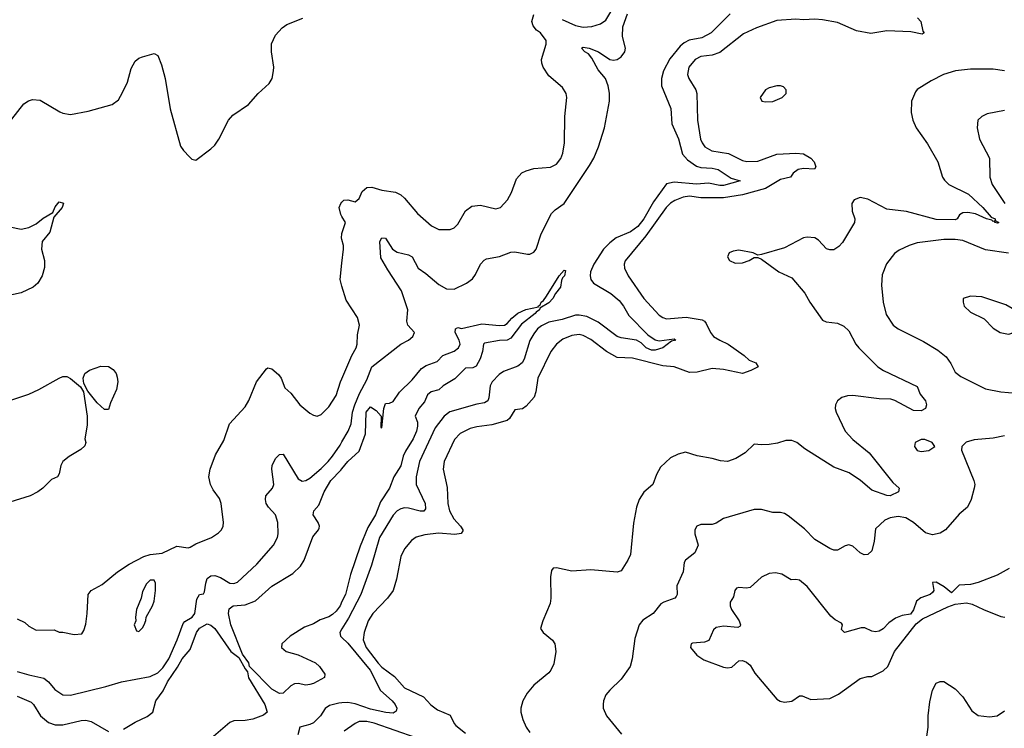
# Model space of a CAD drawing. Header units: inches. Extents: x 1173000 to 1307049, y 522583 to 678455.
# Tile 102 of 256: x 1218303 to 1223488, y 565124 to 568859. Entities that reach past the tile are written whole.
import ezdxf

# ---------------------------------------------------------------- set-up
doc = ezdxf.new("R2010")
doc.units = ezdxf.units.IN
doc.header["$MEASUREMENT"] = 0
doc.layers.add('B2516', color=7, linetype='Continuous')
doc.layers.add('B2526', color=7, linetype='Continuous')

msp = doc.modelspace()

# ---------------------------------------------------------------- linework, layer by layer
at = {"layer": 'B2516', "color": 5}
for points, elevation in [([(1218230, 568294.4), (1218324.8, 568415.2), (1218349, 568431), (1218370, 568438.5), (1218410, 568435.3), (1218514.3, 568374.3), (1218530, 568367), (1218570, 568360.3), (1218662.4, 568377.6), (1218790, 568412.2), (1218822.7, 568437.3), (1218844.7, 568475.3), (1218869.8, 568530), (1218890, 568602.8), (1218910, 568640.5), (1218930, 568656.4), (1218950, 568664.4), (1219010, 568680.5), (1219030.2, 568670.3), (1219050, 568621), (1219069.1, 568549.1), (1219095.2, 568390), (1219150, 568192), (1219164.7, 568170), (1219196.8, 568136.8), (1219210, 568124.7), (1219230, 568118.8), (1219310, 568178.8), (1219330, 568198.8), (1219351.2, 568228.8), (1219402.4, 568330), (1219424.7, 568355.3), (1219508.3, 568411.7), (1219559.3, 568470), (1219616.6, 568523.4), (1219631.8, 568550), (1219639.6, 568590), (1219640.5, 568610), (1219628, 568690), (1219628.5, 568731.5), (1219650, 568777.3), (1219684.2, 568815.8), (1219710, 568834.4), (1219793.2, 568866.8)], 820), ([(1218250, 567768.2), (1218310, 567755.8), (1218350, 567763.7), (1218390, 567783.3), (1218425.9, 567814.1), (1218476.2, 567843.8), (1218490, 567872.8), (1218510, 567899.2), (1218533.1, 567893.2), (1218525.6, 567870), (1218481.6, 567818.4), (1218460.5, 567739.5), (1218421.3, 567690), (1218417.1, 567650), (1218432.4, 567590), (1218433.8, 567553.8), (1218420.7, 567510), (1218397.5, 567470), (1218373.1, 567450), (1218310, 567419), (1218230, 567402.1)], 780), ([(1220000, 567821.7), (1219993.2, 567833.2), (1219986, 567870), (1219993.1, 567890), (1220000, 567897.3)], 780), ([(1220000, 567701.7), (1219997.7, 567710), (1219999.1, 567730), (1220000, 567732.8)], 780), ([(1220000, 567455.1), (1219989.8, 567490), (1220000, 567576.3)], 780), ([(1218290, 565702), (1218330, 565682), (1218350, 565662), (1218390, 565642), (1218483.6, 565643.6), (1218510, 565632), (1218530, 565632), (1218590, 565618), (1218630, 565622), (1218640.2, 565639.8), (1218650, 565674), (1218658, 565730), (1218662.7, 565830), (1218679.3, 565850), (1218737.7, 565882.3), (1218816.9, 565950), (1218879.7, 565990), (1218956.2, 566030), (1218990, 566040.7), (1219052.8, 566047.2), (1219130, 566084.2), (1219190, 566076), (1219201.1, 566078.9), (1219230, 566097), (1219312, 566130), (1219350, 566154), (1219366, 566170), (1219374.3, 566190), (1219375.8, 566210), (1219363.5, 566310), (1219355.2, 566335.2), (1219321.6, 566381.6), (1219308, 566410), (1219298.9, 566450), (1219305.1, 566490), (1219334.6, 566565.4), (1219378, 566642), (1219407.8, 566730), (1219490, 566819.1), (1219508.5, 566851.5), (1219549.6, 566950), (1219601.6, 567018.4), (1219610, 567024), (1219630, 567019.1), (1219664.9, 566990), (1219679.3, 566970), (1219699.6, 566919.6), (1219730.4, 566890), (1219777.1, 566830), (1219830, 566786), (1219850, 566774.9), (1219870, 566770.4), (1219890, 566778.4), (1219930, 566819.3), (1219970, 566879.1), (1219992.9, 566950), (1220000, 566966.7)], 780), ([(1218250, 566853), (1218350, 566885.8), (1218403, 566910), (1218510, 566970.2), (1218530, 566978), (1218550, 566979.5), (1218570, 566968), (1218623.4, 566923.4), (1218638.3, 566898.3), (1218658.4, 566770), (1218658.5, 566721.5), (1218646, 566650), (1218651, 566630), (1218646.4, 566613.6), (1218625.2, 566594.8), (1218562.9, 566557.1), (1218530.6, 566530), (1218519.3, 566510), (1218510, 566466), (1218502, 566450), (1218470, 566435.3), (1218424.7, 566390), (1218398, 566370), (1218358, 566350), (1218250, 566315.8)], 780), ([(1218290, 565424.6), (1218350, 565406), (1218430, 565389.4), (1218453.7, 565370), (1218488.1, 565328.1), (1218530, 565301.2), (1218570, 565299.1), (1218756.1, 565343.9), (1218839.5, 565370), (1218990, 565398.2), (1219030, 565416.5), (1219057, 565443), (1219087.6, 565490), (1219132.7, 565590), (1219163.4, 565676.6), (1219172.3, 565687.7), (1219211.5, 565710), (1219225.7, 565730), (1219235.5, 565804.5), (1219250, 565828.9), (1219270, 565832.7), (1219276.5, 565843.5), (1219282.3, 565890), (1219290, 565914), (1219310, 565928.2), (1219330, 565930.1), (1219359.7, 565919.7), (1219410, 565890.2), (1219430, 565888.5), (1219450, 565895.3), (1219552, 565990), (1219638.5, 566090), (1219660.4, 566130), (1219664, 566150), (1219662.7, 566210), (1219649.8, 566249.8), (1219612.4, 566290), (1219601, 566310), (1219596.4, 566330), (1219599.7, 566350), (1219634.5, 566390), (1219641.2, 566410), (1219630.8, 566490), (1219633.1, 566510), (1219650, 566546.4), (1219670, 566568.4), (1219690, 566568.5), (1219770, 566439.6), (1219790, 566426.8), (1219810, 566430.2), (1219830, 566442.9), (1219890, 566493.6), (1219927.6, 566530), (1219950, 566558.8), (1219990, 566616.9), (1220000, 566634.3)], 760), ([(1220000, 565792), (1219990, 565770.7), (1219970, 565741.7), (1219950, 565723.4), (1219930, 565711.4), (1219884.7, 565695.3), (1219850, 565675.2), (1219802.3, 565657.7), (1219726.5, 565610), (1219684, 565570), (1219681.5, 565550), (1219706, 565530), (1219770, 565511.5), (1219860.8, 565470), (1219882, 565450), (1219910, 565410.6), (1219907.3, 565392.7), (1219850, 565361.1), (1219830, 565355.1), (1219810, 565352.6), (1219770, 565359.7), (1219750, 565358), (1219730, 565347.8), (1219690, 565309.8), (1219670, 565307), (1219630, 565330.5), (1219513.3, 565450), (1219509.1, 565470), (1219475.2, 565515.2), (1219414.3, 565670), (1219402.5, 565730), (1219405.5, 565754.5), (1219427, 565770), (1219490, 565774.8), (1219543.7, 565796.3), (1219630, 565872.9), (1219740.4, 565939.6), (1219781, 565978.9), (1219800.3, 566010), (1219847, 566133), (1219877, 566170), (1219880.1, 566179.9), (1219882.4, 566190), (1219874.7, 566210), (1219848.3, 566250), (1219851.6, 566270), (1219878.9, 566301.1), (1219906, 566370), (1219940.8, 566430), (1219994.5, 566485.5), (1220000, 566492.6)], 740), ([(1218850, 565120.2), (1218910, 565156.5), (1218973.4, 565186.6), (1219002.9, 565210), (1219019.2, 565270), (1219057.3, 565322.7), (1219081.3, 565370), (1219134.2, 565445.8), (1219157.9, 565490), (1219200.2, 565539.8), (1219234.3, 565630), (1219250, 565651.8), (1219290, 565674.3), (1219310, 565668.8), (1219330.3, 565650.3), (1219415.4, 565530), (1219456.8, 565496.8), (1219490, 565437.4), (1219502.8, 565422.8), (1219507.7, 565390), (1219593.6, 565250), (1219605.8, 565210), (1219586.8, 565193.2), (1219530, 565172.6), (1219490, 565165.3), (1219430, 565164.4), (1219410, 565155.1), (1219311.4, 565070)], 740), ([(1220000, 565649), (1219988.4, 565630), (1219992.3, 565610), (1220000, 565602.4)], 760), ([(1218290, 565293.9), (1218362.4, 565262.4), (1218375.3, 565250), (1218411.9, 565190), (1218455, 565155), (1218490, 565143), (1218530, 565142), (1218625.7, 565165.7), (1218650, 565167.3), (1218679.4, 565159.4), (1218770, 565107.3)], 740), ([(1220000, 565257.8), (1219983.7, 565256.3), (1219934.9, 565245.1), (1219911.1, 565228.9), (1219886.7, 565190), (1219850, 565153.6), (1219830, 565143.8), (1219778, 565130), (1219767.2, 565090)], 760)]:
    msp.add_lwpolyline(points, dxfattribs=dict(at, elevation=elevation))
at = {"layer": 'B2516', "color": 5, "elevation": 780}
for points in [[(1218750, 566805.1), (1218710, 566840.7), (1218661.1, 566901.1), (1218641.1, 566941.1), (1218637.4, 566970), (1218645.2, 566994.8), (1218670, 567012.8), (1218730, 567032.7), (1218770, 567031), (1218795.3, 567015.3), (1218810, 566994), (1218815.3, 566975.3), (1218818.8, 566950), (1218813, 566910), (1218780.7, 566839.3), (1218770, 566805.2)], [(1219010, 565906), (1218990, 565906), (1218970, 565886), (1218950, 565846), (1218942, 565810), (1218918, 565750), (1218912, 565710), (1218914, 565690), (1218904.7, 565670), (1218918, 565638), (1218930, 565634), (1218950, 565654), (1218958, 565670), (1218967.3, 565692.7), (1218968, 565710), (1219002, 565770), (1219010, 565794), (1219018, 565850), (1219018, 565890)]]:
    msp.add_lwpolyline(points, close=True, dxfattribs=at)
at = {"layer": 'B2526', "color": 5}
for points, elevation in [([(1222044.3, 568890), (1221944.3, 568790), (1221895.4, 568764.6), (1221828.5, 568751.5), (1221802.3, 568737.7), (1221780.6, 568719.4), (1221727.4, 568652.6), (1221694, 568590), (1221683.4, 568550), (1221683.4, 568510), (1221732.1, 568392.1), (1221737.8, 568310), (1221771.9, 568231.9), (1221793.9, 568150), (1221820.3, 568120.3), (1221866.6, 568086.6), (1221890, 568079.8), (1221950, 568076.8), (1221980.5, 568070), (1222050, 568024.6), (1222097.3, 568010), (1222010, 567986.2), (1221990, 567985.7), (1221930, 567998.2), (1221866.8, 567993.2), (1221750, 568002.8), (1221710, 567993.9), (1221641.4, 567898.6), (1221590, 567810), (1221558.8, 567770), (1221518.8, 567741.2), (1221444.4, 567710), (1221410, 567683.2), (1221377.5, 567650), (1221325.9, 567570), (1221309.5, 567530), (1221306.9, 567510), (1221310.2, 567490), (1221324.9, 567470), (1221416.6, 567416.6), (1221459, 567379), (1221483.5, 567350), (1221510, 567300.2), (1221610, 567199), (1221650, 567171.9), (1221670, 567166.2), (1221750, 567178), (1221758, 567170), (1221735.8, 567164.2), (1221689.8, 567129.8), (1221650, 567118.1), (1221630, 567118), (1221601.3, 567130), (1221575.4, 567155.4), (1221550.4, 567170.4), (1221470, 567182), (1221450, 567190.4), (1221350, 567265.3), (1221290, 567294.3), (1221250, 567302.4), (1221230, 567301.3), (1221160.5, 567279.5), (1221090, 567265.6), (1221050, 567246.4), (1221030, 567229.9), (1221010, 567203.9), (1220990, 567167.8), (1220959.9, 567070), (1220948.8, 567051.2), (1220926.2, 567033.8), (1220850, 567005.2), (1220827.6, 566990), (1220790.2, 566950), (1220780.1, 566930), (1220774, 566866), (1220767.7, 566850), (1220750, 566839.9), (1220710, 566832.8), (1220567.5, 566792.5), (1220538.4, 566770), (1220490, 566708.1), (1220407.9, 566530), (1220390.1, 566450.1), (1220391.3, 566410), (1220438.1, 566310), (1220439.4, 566280.6), (1220431.3, 566268.7), (1220411.4, 566268.6), (1220350, 566284.9), (1220330, 566285.6), (1220310, 566281.1), (1220291.2, 566270), (1220270, 566248.1), (1220197.6, 566130), (1220155, 565985), (1220099.8, 565830), (1220034.5, 565705.5), (1220000, 565649)], 760), ([(1220000, 566634.3), (1220032, 566690), (1220048.4, 566730), (1220055.7, 566790), (1220067.2, 566830), (1220091.5, 566888.5), (1220130, 566961.8), (1220156.7, 567030), (1220310, 567148.6), (1220350, 567170.2), (1220372.8, 567190), (1220381.7, 567210), (1220346.9, 567250), (1220341.5, 567270), (1220346.3, 567330), (1220313.6, 567430), (1220240.6, 567540.6), (1220204.2, 567604.2), (1220198.9, 567690), (1220210, 567708.8), (1220230, 567707.8), (1220266.7, 567650), (1220290, 567634.2), (1220350, 567620.3), (1220370, 567608.8), (1220402, 567550), (1220442, 567522), (1220510, 567463.2), (1220550, 567440.2), (1220590, 567438.3), (1220655.1, 567470), (1220686.8, 567493.2), (1220703.3, 567516.7), (1220729.4, 567570.6), (1220748.2, 567591.8), (1220761.4, 567598.6), (1220830, 567610.7), (1220890, 567633.6), (1220910, 567636.3), (1220976.8, 567623.2), (1220990, 567623.5), (1221010, 567634.7), (1221022, 567650), (1221049.1, 567730), (1221102.9, 567837.1), (1221122.8, 567857.2), (1221170, 567891.3), (1221303, 568090), (1221326.2, 568130), (1221351.1, 568190), (1221382, 568290), (1221408.4, 568430), (1221408.7, 568471.3), (1221402.5, 568510), (1221388.3, 568550), (1221350, 568595), (1221316.7, 568656.7), (1221298.8, 568678.8), (1221279.7, 568690), (1221261.3, 568710), (1221270, 568714.3), (1221302.4, 568710), (1221350.3, 568690), (1221410, 568650.2), (1221430, 568646.3), (1221450, 568650.2), (1221470, 568664.3), (1221489.4, 568690.6), (1221492.7, 568710), (1221476.7, 568770), (1221478.7, 568821.3), (1221502.9, 568890)], 760), ([(1220000, 567897.3), (1220010, 567907.9), (1220030, 567910.2), (1220070, 567900.2), (1220090, 567916.5), (1220106.6, 567953.4), (1220130, 567974.3), (1220156.3, 567976.3), (1220210, 567960.4), (1220281, 567950), (1220310, 567936.5), (1220330, 567919.5), (1220397.5, 567837.5), (1220472, 567772), (1220510, 567754), (1220570, 567753.1), (1220590, 567763.1), (1220610, 567782.4), (1220650, 567852.2), (1220683.1, 567876.9), (1220730, 567881.5), (1220810, 567863.1), (1220835.1, 567870), (1220871.6, 567910), (1220892.2, 567947.8), (1220919.5, 568020.5), (1220948, 568052), (1220970, 568063.6), (1221010, 568074.7), (1221098.4, 568081.6), (1221130, 568098.7), (1221152.3, 568127.7), (1221163.5, 568156.5), (1221172.7, 568210), (1221173.8, 568350), (1221184.7, 568450), (1221180.5, 568470), (1221161.3, 568501.3), (1221090, 568563.7), (1221059.6, 568610), (1221051.8, 568630), (1221051.6, 568650), (1221075.1, 568730), (1221074.5, 568750), (1221045.4, 568790), (1221023.9, 568803.9), (1221007.4, 568827.4), (1221000.4, 568850), (1221010, 568886)], 780), ([(1221160.2, 568860.2), (1221230, 568828.9), (1221270, 568819.8), (1221316.2, 568823.8), (1221361.8, 568838.2), (1221390, 568857.6), (1221421.6, 568910)], 780), ([(1223031.9, 568870), (1223049.4, 568850), (1223058.5, 568798.5), (1223066, 568790), (1223056.4, 568783.6), (1222995.4, 568795.4), (1222870, 568800.7), (1222786.1, 568786.1), (1222710, 568799.9), (1222610, 568844.5), (1222530, 568858.7), (1222490, 568861.6), (1222430, 568858), (1222390, 568863), (1222290, 568855.3), (1222184, 568816), (1222115.2, 568784.8), (1221990, 568687), (1221950, 568672.1), (1221890, 568665), (1221859.5, 568650), (1221826.4, 568610), (1221819, 568570), (1221826.3, 568550), (1221863.2, 568490), (1221869.3, 568470), (1221872.9, 568330), (1221888.9, 568230), (1221896.6, 568210), (1221911.1, 568190), (1221948.1, 568168.1), (1222034.8, 568154.8), (1222110, 568117.7), (1222131.6, 568111.6), (1222190, 568113.3), (1222290.1, 568150.1), (1222390, 568155.5), (1222430, 568152), (1222470.1, 568130), (1222487.4, 568110), (1222495.6, 568084.4), (1222487.9, 568072.1), (1222430, 568075.1), (1222402.4, 568070), (1222376.8, 568050), (1222362, 568030), (1222310, 568017.8), (1222230.1, 567969.9), (1222110, 567935.4), (1222010, 567919.9), (1221890, 567920.9), (1221830, 567929.9), (1221796.3, 567923.7), (1221753.2, 567906.8), (1221730, 567892.5), (1221706.6, 567870), (1221600.1, 567719.9), (1221492, 567588), (1221486.5, 567570), (1221487.7, 567550), (1221507.2, 567510), (1221590.2, 567390), (1221670, 567302.6), (1221689.6, 567289.6), (1221710, 567283.3), (1221811.9, 567291.9), (1221897.2, 567277.2), (1221910.1, 567270.1), (1221918.5, 567258.5), (1221940.8, 567210), (1221957.2, 567190), (1221990, 567169.4), (1222034.6, 567150), (1222118.4, 567090), (1222144.6, 567064.6), (1222179.1, 567050), (1222192, 567030), (1222154, 567010), (1222110, 566994.9), (1222010, 567015), (1221950, 567020.6), (1221870, 567001), (1221830, 567000.3), (1221750, 567028.8), (1221690, 567034.2), (1221530, 567074.8), (1221450, 567079.6), (1221393.5, 567110), (1221310, 567174.5), (1221270, 567195.6), (1221250, 567199.5), (1221210, 567195), (1221163.7, 567176.3), (1221130, 567149.8), (1221099.8, 567110), (1221032.1, 566970), (1221021.8, 566898.2), (1221012.6, 566870), (1220970, 566822.6), (1220950, 566807.7), (1220910, 566802.2), (1220882.7, 566757.3), (1220870, 566746), (1220790, 566723.2), (1220710, 566713.9), (1220675.2, 566704.8), (1220622.4, 566677.6), (1220592.9, 566647.1), (1220537.7, 566530), (1220532.7, 566490), (1220553.8, 566393.8), (1220558, 566310), (1220566, 566270), (1220588.7, 566228.7), (1220625, 566190), (1220636.9, 566170), (1220635.6, 566164.4), (1220628, 566152), (1220593.8, 566146.2), (1220507.9, 566152.1), (1220435.8, 566144.2), (1220390, 566131.8), (1220365.9, 566114.1), (1220330, 566069.7), (1220309.6, 566030.4), (1220287.5, 565910), (1220270.1, 565850), (1220239.8, 565810), (1220162, 565730), (1220138.1, 565690), (1220116.4, 565630), (1220110.8, 565590), (1220126.8, 565550), (1220190, 565468.3), (1220210, 565447.3), (1220277, 565397), (1220330, 565338), (1220430, 565290.2), (1220468.5, 565248.5), (1220502.3, 565222.3), (1220570, 565194.4), (1220590.2, 565150.2), (1220599.6, 565139.6), (1220650, 565098.7)], 780), ([(1223489, 568590), (1223430, 568598.2), (1223310, 568599.1), (1223230.8, 568590), (1223168.5, 568570), (1223103, 568537), (1223029.4, 568490.6), (1223020, 568480), (1223000.2, 568430), (1222998, 568370), (1223005.8, 568330), (1223024.9, 568290), (1223084.6, 568204.6), (1223137.4, 568110), (1223163.6, 568030), (1223173, 568013), (1223197, 567990), (1223299.2, 567939.2), (1223375.4, 567870), (1223419.4, 567819.4), (1223439.6, 567810), (1223440.2, 567800.3), (1223459.3, 567790), (1223453, 567787), (1223438, 567790), (1223439.3, 567799.3), (1223430, 567795.6), (1223422.8, 567802.8), (1223395.1, 567810), (1223336, 567836), (1223296.9, 567843.1), (1223270, 567841.1), (1223252.7, 567830), (1223240.4, 567810), (1223230, 567805.3), (1223130, 567807.1), (1222972.4, 567847.6), (1222870, 567861.4), (1222770, 567913), (1222730, 567922.2), (1222698, 567910), (1222686, 567890), (1222687.6, 567850), (1222700.3, 567810), (1222699.5, 567790), (1222635.5, 567684.5), (1222616, 567664), (1222590, 567647.2), (1222570, 567645.7), (1222552, 567652), (1222510, 567697.6), (1222490, 567709.6), (1222450, 567713.6), (1222430, 567709.6), (1222330, 567657.4), (1222210, 567622), (1222190, 567618), (1222166, 567630), (1222090, 567645.1), (1222059.9, 567640.1), (1222038.8, 567630), (1222030.8, 567610), (1222040.7, 567590), (1222070, 567575.5), (1222110, 567577.1), (1222144, 567590), (1222170, 567606.8), (1222190, 567606.8), (1222210, 567598), (1222300.7, 567530), (1222370, 567498.7), (1222438, 567418), (1222463.7, 567370), (1222530, 567275.8), (1222550, 567266.3), (1222610, 567259.1), (1222643.9, 567243.9), (1222670, 567219.5), (1222706.7, 567150), (1222722.7, 567130), (1222822.6, 567030), (1222852.7, 567010), (1223030, 566926.4), (1223045.5, 566885.5), (1223072.4, 566850), (1223079.1, 566830), (1223074, 566810), (1223050, 566796.9), (1223010, 566800.3), (1222912.3, 566852.3), (1222890, 566858.9), (1222830, 566860.9), (1222690, 566879.1), (1222662.7, 566877.3), (1222632.2, 566867.8), (1222608.9, 566850), (1222598.5, 566830), (1222597.6, 566810), (1222602.9, 566790), (1222651, 566690), (1222690, 566646.5), (1222776.8, 566576.8), (1222900.6, 566420.6), (1222933.8, 566390), (1222931.8, 566370), (1222888, 566350), (1222870, 566351.3), (1222790, 566380.2), (1222730.3, 566430.3), (1222671.3, 566471.3), (1222590, 566501.3), (1222438.3, 566598.3), (1222396.1, 566630), (1222370, 566641.4), (1222338.2, 566641.8), (1222293.2, 566626.8), (1222250, 566620.8), (1222210, 566618), (1222170, 566622), (1222123.4, 566576.6), (1222073.6, 566546.4), (1222030, 566530.8), (1221993.6, 566533.6), (1221950, 566546.6), (1221870, 566560.5), (1221810, 566579.5), (1221770, 566569.5), (1221730.8, 566550), (1221678.3, 566501.7), (1221657.2, 566462.8), (1221638, 566410), (1221590, 566369.6), (1221565.5, 566330), (1221551.6, 566290), (1221534.9, 566205.1), (1221519.9, 566040.1), (1221506, 566010), (1221470, 565955.1), (1221450, 565947.8), (1221310, 565959.7), (1221210, 565952.8), (1221130, 565971.1), (1221112.4, 565967.6), (1221103.8, 565956.2), (1221097.7, 565922.3), (1221100.7, 565810), (1221097.3, 565782.7), (1221058, 565690), (1221046, 565650), (1221058.8, 565630), (1221108.9, 565588.9), (1221120.4, 565570), (1221126, 565530), (1221114.9, 565465.1), (1221100.4, 565430), (1221090, 565417), (1221010, 565351.3), (1220975.3, 565310), (1220951.8, 565270), (1220942.3, 565230), (1220942.3, 565210), (1220951.6, 565170), (1220970.2, 565130.2), (1220990, 565102)], 820), ([(1223490, 568381), (1223397.2, 568362.8), (1223370.7, 568350), (1223348.2, 568330), (1223344.9, 568290), (1223356.9, 568230), (1223410.3, 568130), (1223412.6, 568030), (1223424.7, 567990), (1223491.3, 567890)], 840), ([(1220000, 567732.8), (1220018.7, 567790), (1220000, 567821.7)], 780), ([(1220000, 567576.3), (1220008.7, 567650), (1220008.6, 567670), (1220000, 567701.7)], 780), ([(1223510, 567628.4), (1223390, 567645.6), (1223270, 567694.7), (1223230, 567701.1), (1223170, 567701.7), (1223030, 567683.1), (1222986.8, 567670), (1222934.6, 567645.4), (1222910, 567626.6), (1222867.1, 567572.9), (1222844.8, 567515.2), (1222840.7, 567459.3), (1222850.3, 567369.7), (1222866.2, 567306.2), (1222902.6, 567250), (1222930, 567229.1), (1223062.4, 567162.4), (1223138.2, 567118.2), (1223181.5, 567081.5), (1223207.1, 567047.1), (1223230, 567001.6), (1223259, 566979), (1223390, 566914.4), (1223470, 566897.2), (1223550, 566891.4)], 840), ([(1220000, 566492.6), (1220030, 566531), (1220090, 566586), (1220123.5, 566676.5), (1220128.1, 566790), (1220150, 566818.4), (1220179.5, 566799.5), (1220206, 566770), (1220204.7, 566710), (1220210, 566707.3), (1220221.2, 566810), (1220230, 566836), (1220250, 566838), (1220270, 566847), (1220303.2, 566896.8), (1220370, 566961.8), (1220419, 567021), (1220443.9, 567036.1), (1220501.5, 567058.5), (1220531.6, 567090), (1220590, 567111.5), (1220614, 567130), (1220622.3, 567150), (1220617.6, 567170), (1220595.8, 567210), (1220597, 567230), (1220610, 567237.4), (1220630, 567231.4), (1220735.8, 567255.8), (1220830, 567247.4), (1220856, 567250), (1220870, 567257.6), (1220893.9, 567286.1), (1220926.7, 567313.3), (1220968.8, 567331.2), (1221034.6, 567345.4), (1221033.2, 567350), (1221044.2, 567355.8), (1221049.8, 567370), (1221061.4, 567378.6), (1221077.7, 567402.3), (1221143, 567510), (1221170, 567539.3), (1221177.3, 567537.3), (1221172.3, 567510), (1221161.5, 567498.5), (1221156.1, 567483.9), (1221151.3, 567448.7), (1221124.2, 567415.8), (1221110.2, 567389.9), (1221090, 567366.9), (1221041.7, 567338.3), (1221040.4, 567330), (1221021.9, 567318.1), (1221017.6, 567310), (1220945, 567255), (1220890, 567180.3), (1220870, 567170.8), (1220830, 567168.5), (1220750, 567154.3), (1220745.3, 567150), (1220740.3, 567110), (1220727.8, 567072.2), (1220706.4, 567033.6), (1220690, 567024.5), (1220650, 567022.6), (1220593.9, 566966.2), (1220532, 566930), (1220510, 566908), (1220470, 566897.4), (1220450, 566882.7), (1220434.3, 566845.7), (1220404.9, 566810), (1220384.9, 566770), (1220398, 566738), (1220397.2, 566717.2), (1220391.6, 566690), (1220375, 566650), (1220334.2, 566585.8), (1220321.6, 566558.4), (1220310, 566508.2), (1220273.8, 566450), (1220250.3, 566390), (1220202.1, 566317.9), (1220175.9, 566250), (1220136.9, 566183.1), (1220095.6, 566084.4), (1220045.6, 565934.4), (1220017.8, 565830), (1220000, 565792)], 740), ([(1220000, 566966.7), (1220052, 567090), (1220074.2, 567130), (1220080.3, 567150), (1220082.4, 567197.6), (1220092.4, 567250), (1220081.3, 567290), (1220021.6, 567381.6), (1220000, 567455.1)], 780), ([(1223490, 566665.6), (1223430, 566653.8), (1223330, 566645.1), (1223288.1, 566631.9), (1223264.7, 566610), (1223262.8, 566590), (1223328.2, 566430), (1223332.4, 566410), (1223330.4, 566390), (1223314, 566330), (1223295.3, 566290), (1223250, 566252.4), (1223178.5, 566170), (1223150, 566152.5), (1223110, 566144.4), (1223074.1, 566154.1), (1223009.7, 566210), (1222970, 566234.4), (1222930, 566240.7), (1222886.3, 566233.7), (1222859.1, 566220.9), (1222810, 566175.1), (1222802.8, 566110), (1222790, 566059.3), (1222770, 566039.7), (1222750, 566038.9), (1222729.8, 566049.8), (1222690, 566085.1), (1222670, 566092), (1222650, 566086.3), (1222610, 566063.5), (1222590, 566063.9), (1222570, 566072.2), (1222490, 566119.1), (1222436.1, 566176.1), (1222350, 566244.7), (1222330, 566257.2), (1222310, 566262.6), (1222270, 566261.7), (1222210, 566278.3), (1222170, 566278), (1222009.1, 566230.9), (1221970, 566205.6), (1221950, 566198), (1221890, 566198.8), (1221869.5, 566190.5), (1221859, 566170), (1221858.9, 566150), (1221875.3, 566090), (1221858.9, 566050), (1221808.7, 566011.3), (1221802, 565998), (1221796.1, 565950), (1221764.2, 565875.8), (1221764.9, 565830), (1221760.2, 565819.7), (1221752.7, 565810), (1221695.5, 565790), (1221679.7, 565780.3), (1221638.7, 565730), (1221585, 565695), (1221564.9, 565670), (1221542, 565598), (1221528.8, 565490), (1221517, 565450), (1221470, 565382.9), (1221410, 565326), (1221390, 565301.2), (1221377.1, 565270), (1221374.9, 565250), (1221374.9, 565230), (1221392.7, 565190), (1221472.9, 565092.9)], 840), ([(1223513.8, 565966.2), (1223450, 565932.3), (1223350, 565892.3), (1223310, 565882), (1223250, 565879.3), (1223210, 565838), (1223172, 565870), (1223130, 565895.1), (1223110, 565893.2), (1223117, 565850), (1223110, 565839.5), (1223097.3, 565830), (1223048.4, 565811.6), (1223025.1, 565794.9), (1223010.3, 565749.7), (1222993.7, 565726.3), (1222950, 565719.7), (1222914.8, 565705.2), (1222880.2, 565679.7), (1222850, 565648), (1222830, 565637), (1222810, 565632.7), (1222790, 565636), (1222753.3, 565653.3), (1222733.8, 565653.8), (1222646, 565630), (1222630, 565646), (1222635.3, 565670), (1222630, 565678), (1222596.6, 565696.6), (1222575.1, 565715.1), (1222450, 565872.3), (1222410, 565905.2), (1222390, 565909.2), (1222366.3, 565906.3), (1222316.3, 565936.3), (1222284, 565944), (1222250, 565939.8), (1222210, 565921.1), (1222150, 565866.6), (1222130, 565862.7), (1222090, 565866.6), (1222077.6, 565862.4), (1222069, 565851), (1222062.3, 565817.7), (1222044.9, 565790), (1222044, 565770), (1222051.3, 565750), (1222091.6, 565690), (1222099.3, 565670), (1222097.3, 565662.7), (1222084.9, 565655.1), (1222010, 565663.1), (1221970, 565655.1), (1221956.7, 565643.3), (1221932.7, 565587.3), (1221910, 565578.7), (1221846.6, 565573.4), (1221839.1, 565570), (1221836, 565550), (1221869.4, 565509.4), (1221905.7, 565485.7), (1222010, 565446), (1222030, 565442.3), (1222053.4, 565446.6), (1222090, 565480.5), (1222110, 565481.6), (1222130, 565473), (1222150, 565457.3), (1222175.1, 565415.1), (1222290, 565277.3), (1222307.2, 565267.2), (1222330, 565262), (1222370, 565267.2), (1222410, 565294.8), (1222423.7, 565296.3), (1222470, 565276.5), (1222570, 565281.8), (1222615.1, 565304.9), (1222730, 565387.3), (1222770, 565398), (1222790, 565398), (1222850, 565426.8), (1222875.1, 565450), (1222909.6, 565530), (1223024.9, 565675.1), (1223058.2, 565701.8), (1223190, 565764.6), (1223230, 565779.3), (1223290, 565786), (1223318.8, 565778.8), (1223378, 565750), (1223470, 565714), (1223490.6, 565710.6)], 860), ([(1220000, 565602.4), (1220030, 565572.7), (1220148.5, 565430), (1220203.2, 565323.2), (1220264.1, 565270), (1220279.8, 565250), (1220288.7, 565230), (1220285.1, 565214.9), (1220270, 565204), (1220231.6, 565208.4), (1220150, 565225.7), (1220070, 565253.5), (1220030, 565260.6), (1220000, 565257.8)], 760), ([(1223075.7, 565044.3), (1223087.4, 565130), (1223086.6, 565190), (1223095.8, 565264.2), (1223110, 565326), (1223130, 565362.8), (1223150, 565370.8), (1223170, 565370.8), (1223230, 565332.4), (1223270, 565290.5), (1223317.1, 565217.1), (1223350, 565192.7), (1223410, 565184.9), (1223450, 565190.4), (1223490, 565216.4)], 840), ([(1220390, 565073.6), (1220168.9, 565151.1), (1220130, 565159.4), (1220090, 565159.5), (1220069.5, 565150.5), (1220012, 565110)], 780)]:
    msp.add_lwpolyline(points, dxfattribs=dict(at, elevation=elevation))
for points, elevation in [([(1222310, 568511.5), (1222290, 568511.3), (1222250, 568499.6), (1222230, 568489.2), (1222202.8, 568450), (1222212, 568430), (1222230, 568426), (1222270, 568428.7), (1222319, 568450), (1222339, 568470), (1222339, 568490), (1222325.6, 568505.6)], 820), ([(1223310, 567402.7), (1223272, 567390), (1223271, 567370), (1223277.3, 567350), (1223310, 567318), (1223382, 567282), (1223430, 567234), (1223466, 567210), (1223510, 567201.6), (1223530, 567207.7), (1223549.6, 567230.4), (1223562.9, 567270), (1223557, 567310), (1223530, 567338), (1223495.6, 567355.6), (1223370, 567399.5)], 860), ([(1223070, 566647.3), (1223050, 566647), (1223018.8, 566630), (1223014.8, 566610), (1223028.7, 566588.7), (1223050, 566583), (1223090, 566588.5), (1223122, 566610), (1223109, 566630)], 840)]:
    msp.add_lwpolyline(points, close=True, dxfattribs=dict(at, elevation=elevation))

doc.saveas('drawing.dxf')
